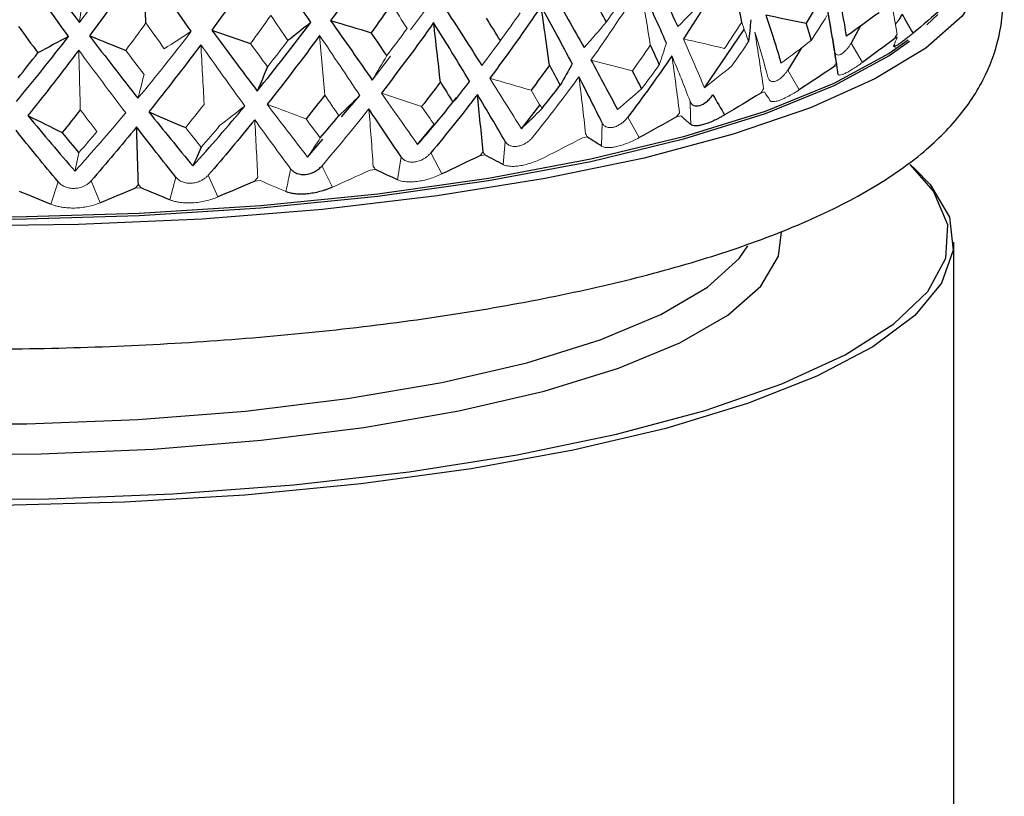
# Paper-space layout '_Dimetric' of a CAD drawing. Header units: millimetres. Extents: x -169 to 64, y -7 to 333.
# Tile 9 of 14: x 1 to 21, y 114 to 130. Entities that reach past the tile are written whole.
import ezdxf

# ---------------------------------------------------------------- set-up
doc = ezdxf.new("R2010")
doc.units = ezdxf.units.MM

psp = doc.layouts.new('_Dimetric')

# ---------------------------------------------------------------- linework, layer by layer
at = {"color": 144, "linetype": 'Continuous', "lineweight": 18}
for p, q in [((18.849, 129.863), (18.701, 130.688)), ((8.946, 129.947), (9.257, 130.357)), ((18.799, 129.775), (18.852, 129.803)), ((18.143, 129.286), (17.912, 129.678)), ((8.171, 128.927), (8.539, 129.411)), ((17.56, 129.197), (17.624, 129.223)), ((16.859, 128.729), (16.623, 129.128)), ((16.074, 128.662), (16.149, 128.686)), ((14.362, 128.178), (14.448, 128.2)), ((12.847, 128.055), (12.833, 127.584)), ((13.603, 127.757), (13.367, 128.171)), ((10.878, 127.678), (10.836, 127.208)), ((12.448, 127.752), (12.543, 127.77)), ((9.585, 127.017), (9.363, 127.446)), ((10.36, 127.389), (10.463, 127.405)), ((8.756, 127.366), (8.686, 126.898)), ((5.032, 126.551), (4.835, 126.993)), ((8.127, 127.095), (8.235, 127.107)), ((1.779, 126.858), (1.634, 126.401)), ((2.633, 126.429), (2.452, 126.877)), ((4.174, 126.953), (4.053, 126.491)), ((5.779, 126.874), (5.892, 126.883)), ((3.35, 126.729), (3.467, 126.734))]:
    psp.add_line(p, q, dxfattribs=at)
at = {"color": 7, "linetype": 'Continuous', "lineweight": 25}
for p, q in [((17.533, 129.775), (17.423, 130.429)), ((19.451, 130.05), (19.677, 130.258)), ((18.105, 130.027), (17.912, 129.678)), ((14.927, 128.771), (15.738, 129.956)), ((17.63, 129.185), (17.54, 129.776)), ((18.791, 129.653), (18.804, 129.589)), ((16.902, 129.581), (16.623, 129.128)), ((7.548, 128.176), (7.919, 128.614)), ((9.825, 128.491), (9.888, 128.57)), ((11.205, 127.937), (11.582, 128.419)), ((9.094, 127.615), (9.429, 128.022)), ((6.856, 127.361), (7.168, 127.728)), ((19.211, 127.123), (19.115, 127.212)), ((20, 91.615), (20, 125.633))]:
    psp.add_line(p, q, dxfattribs=at)
at = {"color": 7, "linetype": 'Continuous', "lineweight": 25, "flags": 128}
for points in [[(20.7, 131.202), (20.608, 130.903), (20.173, 130.229), (19.433, 129.575), (18.397, 128.949), (17.083, 128.363), (15.51, 127.825), (13.702, 127.342), (11.687, 126.922), (9.494, 126.572), (7.157, 126.297), (4.711, 126.101), (2.195, 125.987), (-0.355, 125.957)], [(19.074, 129.736), (18.688, 129.469), (17.563, 128.858), (16.161, 128.289), (14.504, 127.772), (12.619, 127.315), (10.535, 126.925), (8.284, 126.608), (5.903, 126.369), (3.428, 126.211), (0.9, 126.138), (-1.643, 126.151), (-4.159, 126.249), (-6.61, 126.43), (-8.957, 126.693), (-11.163, 127.032), (-13.192, 127.442), (-15.014, 127.918), (-16.599, 128.451), (-17.921, 129.032), (-18.962, 129.654), (-19.451, 130.05)], [(19.102, 129.71), (18.688, 129.421), (17.563, 128.81), (16.161, 128.241), (14.504, 127.724), (12.619, 127.267), (10.535, 126.877), (8.284, 126.56), (5.903, 126.32), (3.428, 126.163), (0.9, 126.09), (-1.643, 126.103), (-4.159, 126.201), (-6.61, 126.382), (-8.957, 126.644), (-11.163, 126.984), (-13.192, 127.394), (-15.014, 127.87), (-16.599, 128.402), (-17.921, 128.984), (-18.962, 129.606), (-19.324, 129.888)], [(-0.957, 120.404), (1.593, 120.415), (4.117, 120.513), (6.573, 120.697), (8.921, 120.964), (11.122, 121.308), (13.141, 121.726), (14.944, 122.209), (16.502, 122.75), (17.789, 123.339), (18.783, 123.969), (19.47, 124.627), (19.836, 125.303), (19.877, 125.986), (19.591, 126.665), (19.115, 127.212)], [(19.211, 127.123), (19.518, 126.802), (19.911, 126.137), (19.99, 125.465), (19.754, 124.795), (19.206, 124.138), (18.355, 123.505), (17.215, 122.905), (15.803, 122.349), (14.142, 121.844), (12.258, 121.399), (10.181, 121.021), (7.943, 120.716), (5.58, 120.488), (3.129, 120.341), (0.628, 120.277)], [(-14.75, 123.748), (-14.143, 123.453), (-12.823, 122.947), (-11.253, 122.496), (-9.464, 122.108), (-7.491, 121.791), (-5.372, 121.55), (-3.148, 121.39), (-0.864, 121.315), (1.438, 121.326), (3.712, 121.422), (5.913, 121.602), (7.999, 121.863), (9.93, 122.199), (11.667, 122.604)]]:
    psp.add_lwpolyline(points, dxfattribs=at)
at = {"color": 8, "linetype": 'Continuous', "lineweight": 25, "flags": 128}
for points in [[(11.667, 122.604), (13.177, 123.069), (14.431, 123.586), (15.404, 124.145), (16.077, 124.735), (16.437, 125.344), (16.495, 125.839)], [(-15.805, 125.545), (-15.634, 125.3), (-14.991, 124.713), (-14.043, 124.157), (-12.809, 123.642), (-11.314, 123.18), (-9.588, 122.78), (-7.668, 122.449), (-5.591, 122.195), (-3.401, 122.023), (-1.141, 121.935), (1.141, 121.935), (3.401, 122.023), (5.591, 122.195), (7.668, 122.449), (9.588, 122.78), (11.314, 123.18)], [(11.314, 123.18), (12.809, 123.642), (14.043, 124.157), (14.991, 124.713), (15.634, 125.3), (15.814, 125.559)]]:
    psp.add_lwpolyline(points, dxfattribs=at)
at = {"color": 7, "linetype": 'Continuous', "lineweight": 25}
for points, knots in [([(-20.786, 131.664), (-20.821, 131.584), (-20.977, 131.231), (-21.036, 130.483), (-20.893, 129.532), (-20.484, 128.657), (-19.88, 127.884), (-19.052, 127.165), (-17.948, 126.478), (-16.55, 125.837), (-14.901, 125.264), (-13.072, 124.774), (-11.091, 124.362), (-8.978, 124.026), (-6.756, 123.765), (-4.448, 123.58), (-2.084, 123.473), (0.305, 123.444), (2.689, 123.493), (5.036, 123.62), (7.316, 123.823), (9.499, 124.1), (11.56, 124.451), (13.474, 124.872), (15.223, 125.366), (16.796, 125.938), (18.185, 126.604), (19.294, 127.34), (20.118, 128.144), (20.671, 128.986), (20.986, 129.923), (21.044, 130.84), (20.874, 131.378), (20.806, 131.595)], [0, 0, 0, 0, 0.007083, 0.031622, 0.0575, 0.082992, 0.109927, 0.140411, 0.175814, 0.214506, 0.252749, 0.290008, 0.32659, 0.362745, 0.398633, 0.434353, 0.469971, 0.505538, 0.541092, 0.576663, 0.612286, 0.648006, 0.683882, 0.719998, 0.756485, 0.793548, 0.831524, 0.870846, 0.902337, 0.929542, 0.954648, 0.981724, 1, 1, 1, 1]), ([(18.95, 130.264), (18.934, 130.236), (18.904, 130.181), (18.857, 130.112), (18.828, 130.08), (18.813, 130.064)], [0, 0, 0, 0, 0.335417, 0.674391, 1, 1, 1, 1]), ([(19.172, 129.879), (19.155, 129.865), (19.121, 129.837), (19.074, 129.8), (19.034, 129.768), (18.982, 129.728), (18.923, 129.684), (18.864, 129.644), (18.819, 129.618), (18.79, 129.607), (18.775, 129.61), (18.779, 129.624), (18.781, 129.631)], [0, 0, 0, 0, 0.069164, 0.135573, 0.196509, 0.250205, 0.377022, 0.499747, 0.622613, 0.749559, 0.864328, 1, 1, 1, 1]), ([(14.637, 128.492), (14.641, 128.482), (14.649, 128.463), (14.673, 128.434), (14.724, 128.398), (14.828, 128.397), (14.95, 128.463), (15.028, 128.535), (15.071, 128.584), (15.091, 128.61), (15.101, 128.624)], [0, 0, 0, 0, 0.068735, 0.126229, 0.251156, 0.500283, 0.7491, 0.874618, 0.931709, 1, 1, 1, 1]), ([(15.339, 128.217), (15.317, 128.205), (15.276, 128.181), (15.216, 128.149), (15.161, 128.121), (15.09, 128.087), (15.003, 128.051), (14.906, 128.018), (14.819, 127.998), (14.749, 127.992), (14.688, 127.999), (14.664, 128.013), (14.65, 128.021)], [0, 0, 0, 0, 0.069164, 0.135573, 0.196509, 0.250205, 0.377022, 0.499747, 0.622613, 0.749559, 0.864328, 1, 1, 1, 1]), ([(6.51, 127.123), (6.519, 127.112), (6.536, 127.092), (6.577, 127.058), (6.66, 127.014), (6.811, 126.996), (6.97, 127.044), (7.066, 127.105), (7.115, 127.147), (7.137, 127.171), (7.149, 127.184)], [0, 0, 0, 0, 0.068735, 0.126229, 0.251156, 0.500283, 0.7491, 0.874618, 0.931709, 1, 1, 1, 1]), ([(7.36, 126.748), (7.338, 126.738), (7.294, 126.719), (7.228, 126.696), (7.166, 126.676), (7.082, 126.652), (6.976, 126.628), (6.847, 126.609), (6.723, 126.604), (6.61, 126.609), (6.504, 126.627), (6.446, 126.647), (6.414, 126.658)], [0, 0, 0, 0, 0.069164, 0.135573, 0.196509, 0.250205, 0.377022, 0.499747, 0.622613, 0.749559, 0.864328, 1, 1, 1, 1])]:
    psp.add_open_spline(points, degree=3, knots=knots, dxfattribs=at)
for points in [[(8.409, 131.702), (8.056, 131.171), (7.694, 130.649), (7.324, 130.138)], [(1.155, 131.527), (1.508, 131.04), (1.861, 130.564), (2.213, 130.098)], [(5.998, 131.473), (5.64, 130.953), (5.276, 130.443), (4.906, 129.943)], [(6.922, 130.099), (6.621, 130.547), (6.313, 131.005), (5.998, 131.473)], [(1.994, 129.815), (1.651, 130.284), (1.306, 130.762), (0.959, 131.251)], [(3.503, 131.322), (3.145, 130.814), (2.783, 130.315), (2.418, 129.827)], [(4.49, 129.918), (4.165, 130.376), (3.837, 130.844), (3.503, 131.322)], [(3.568, 130.087), (3.547, 130.499), (3.526, 130.91), (3.503, 131.322)], [(15.461, 131.293), (15.155, 130.775), (14.835, 130.265), (14.501, 129.764)], [(15.686, 130.105), (15.614, 130.501), (15.539, 130.897), (15.461, 131.293)], [(13.834, 131.156), (14.031, 130.766), (14.215, 130.385), (14.387, 130.013)], [(14.156, 129.677), (13.993, 130.052), (13.817, 130.437), (13.629, 130.831)], [(11.82, 130.749), (12.051, 130.351), (12.271, 129.963), (12.48, 129.586)], [(17.324, 130.63), (17.218, 130.448), (17.11, 130.266), (17, 130.086)], [(17.628, 130.789), (17.704, 130.456), (17.766, 130.132), (17.813, 129.816)], [(8.563, 130.474), (8.427, 130.278), (8.289, 130.084), (8.15, 129.89)], [(9.639, 130.407), (9.901, 130.002), (10.154, 129.607), (10.399, 129.222)], [(11.606, 130.429), (11.269, 129.932), (10.921, 129.443), (10.562, 128.964)], [(12.239, 129.257), (12.039, 129.638), (11.828, 130.029), (11.606, 130.429)], [(11.775, 129.229), (11.721, 129.629), (11.664, 130.029), (11.606, 130.429)], [(12.934, 130.108), (12.853, 130.256), (12.771, 130.405), (12.687, 130.555)], [(14.91, 130.551), (14.737, 130.369), (14.563, 130.19), (14.387, 130.013)], [(17.614, 129.283), (17.554, 129.665), (17.49, 130.047), (17.423, 130.429)], [(16.178, 130.251), (16.293, 129.916), (16.396, 129.589), (16.486, 129.271)], [(16.178, 130.251), (16.452, 130.195), (16.726, 130.14), (17, 130.086)], [(18.481, 130.297), (18.259, 130.135), (18.037, 129.974), (17.813, 129.816)], [(18.95, 130.264), (19.024, 130.136), (19.098, 130.007), (19.172, 129.879)], [(19.775, 130.388), (19.576, 130.217), (19.375, 130.047), (19.172, 129.879)], [(0.977, 130.015), (1.107, 129.835), (1.237, 129.657), (1.368, 129.48)], [(5.829, 128.704), (6.2, 129.159), (6.565, 129.624), (6.922, 130.099)], [(6.922, 130.099), (6.767, 129.975), (6.611, 129.852), (6.455, 129.729)], [(7.324, 130.138), (7.613, 129.724), (7.895, 129.32), (8.171, 128.927)], [(7.324, 130.138), (7.599, 130.054), (7.874, 129.972), (8.15, 129.89)], [(9.42, 130.095), (9.074, 129.608), (8.719, 129.131), (8.356, 128.663)], [(10.15, 128.901), (9.916, 129.289), (9.672, 129.687), (9.42, 130.095)], [(9.557, 128.889), (9.513, 129.291), (9.467, 129.693), (9.42, 130.095)], [(10.777, 129.731), (10.683, 129.882), (10.588, 130.034), (10.492, 130.187)], [(15.874, 130.154), (15.858, 130.005), (15.843, 129.857), (15.826, 129.71)], [(17.103, 129.732), (17.07, 129.848), (17.036, 129.966), (17, 130.086)], [(0.932, 128.488), (1.289, 128.92), (1.643, 129.362), (1.994, 129.815)], [(1.994, 129.815), (1.786, 129.703), (1.577, 129.591), (1.368, 129.48)], [(2.418, 129.827), (2.749, 129.393), (3.077, 128.97), (3.404, 128.557)], [(2.418, 129.827), (2.664, 129.727), (2.91, 129.628), (3.157, 129.53)], [(4.906, 129.943), (5.217, 129.52), (5.525, 129.107), (5.829, 128.704)], [(4.906, 129.943), (5.168, 129.852), (5.43, 129.761), (5.693, 129.67)], [(7.101, 129.832), (6.752, 129.356), (6.395, 128.89), (6.032, 128.434)], [(8.468, 129.425), (8.363, 129.579), (8.257, 129.734), (8.15, 129.89)], [(4.683, 129.645), (4.335, 129.18), (3.982, 128.725), (3.624, 128.281)], [(13.827, 129.636), (13.889, 129.501), (13.95, 129.368), (14.009, 129.235)], [(18.799, 129.775), (18.582, 129.61), (18.364, 129.447), (18.143, 129.286)], [(0.966, 128.971), (1.1, 129.139), (1.234, 129.309), (1.368, 129.48)], [(2.2, 129.536), (1.857, 129.082), (1.512, 128.638), (1.165, 128.205)], [(14.266, 129.417), (13.976, 128.995), (13.677, 128.579), (13.367, 128.171)], [(11.775, 129.229), (11.652, 129.057), (11.527, 128.887), (11.401, 128.718)], [(11.775, 129.229), (11.849, 129.092), (11.922, 128.957), (11.995, 128.822)], [(12.239, 129.257), (12.158, 129.111), (12.077, 128.966), (11.995, 128.822)], [(12.62, 129.332), (12.809, 128.987), (12.989, 128.651), (13.158, 128.325)], [(17.56, 129.197), (17.328, 129.039), (17.094, 128.883), (16.859, 128.729)], [(17.645, 129.052), (17.641, 129.108), (17.634, 129.165), (17.624, 129.223)], [(6.04, 129.195), (5.97, 129.028), (5.9, 128.865), (5.829, 128.704)], [(13.651, 128.75), (13.59, 128.87), (13.528, 128.991), (13.465, 129.114)], [(9.557, 128.889), (9.431, 128.722), (9.305, 128.556), (9.176, 128.391)], [(9.557, 128.889), (9.643, 128.75), (9.728, 128.612), (9.812, 128.475)], [(10.15, 128.901), (10.038, 128.758), (9.925, 128.616), (9.812, 128.475)], [(11.625, 128.348), (11.749, 128.505), (11.872, 128.663), (11.995, 128.822)], [(12.847, 128.055), (12.699, 128.36), (12.541, 128.673), (12.376, 128.994)], [(7.205, 128.623), (7.079, 128.46), (6.952, 128.298), (6.823, 128.137)], [(10.311, 128.633), (10.002, 128.229), (9.686, 127.834), (9.363, 127.446)], [(10.878, 127.678), (10.696, 127.988), (10.507, 128.307), (10.311, 128.633)], [(10.425, 127.468), (10.389, 127.856), (10.351, 128.245), (10.311, 128.633)], [(15.101, 128.624), (15.18, 128.489), (15.259, 128.353), (15.339, 128.217)], [(16.074, 128.662), (15.83, 128.512), (15.585, 128.364), (15.339, 128.217)], [(4.522, 127.18), (4.879, 127.576), (5.23, 127.983), (5.577, 128.399)], [(9.435, 128.014), (9.562, 128.166), (9.687, 128.32), (9.812, 128.475)], [(1.165, 128.205), (1.485, 127.818), (1.805, 127.441), (2.124, 127.074)], [(1.165, 128.205), (1.398, 128.089), (1.631, 127.974), (1.865, 127.859)], [(2.232, 128.322), (2.11, 128.167), (1.987, 128.012), (1.865, 127.859)], [(3.624, 128.281), (3.926, 127.904), (4.225, 127.537), (4.522, 127.18)], [(3.624, 128.281), (3.874, 128.173), (4.124, 128.065), (4.375, 127.959)], [(7.113, 127.75), (7.24, 127.899), (7.366, 128.049), (7.492, 128.2)], [(8.756, 127.366), (8.543, 127.682), (8.326, 128.007), (8.102, 128.34)], [(5.78, 128.12), (5.469, 127.736), (5.154, 127.36), (4.835, 126.993)], [(14.362, 128.178), (14.11, 128.036), (13.857, 127.896), (13.603, 127.757)], [(1.779, 126.858), (1.495, 127.199), (1.21, 127.548), (0.924, 127.906)], [(2.203, 127.453), (2.091, 127.587), (1.978, 127.723), (1.865, 127.859)], [(3.376, 127.974), (3.07, 127.6), (2.763, 127.234), (2.452, 126.877)], [(4.174, 126.953), (3.91, 127.285), (3.644, 127.625), (3.376, 127.974)], [(3.413, 126.801), (3.401, 127.192), (3.389, 127.583), (3.376, 127.974)], [(12.833, 127.584), (12.739, 127.645), (12.642, 127.707), (12.543, 127.77)], [(4.691, 127.563), (4.635, 127.433), (4.579, 127.305), (4.522, 127.18)], [(10.836, 127.208), (10.714, 127.272), (10.589, 127.338), (10.463, 127.405)], [(10.36, 127.389), (10.102, 127.263), (9.844, 127.139), (9.585, 127.017)], [(8.686, 126.898), (8.538, 126.966), (8.388, 127.036), (8.235, 127.107)], [(5.779, 126.874), (5.53, 126.765), (5.28, 126.657), (5.032, 126.551)], [(1.634, 126.401), (1.422, 126.487), (1.208, 126.574), (0.992, 126.663)], [(3.35, 126.729), (3.11, 126.627), (2.871, 126.527), (2.633, 126.429)], [(4.053, 126.491), (3.859, 126.571), (3.664, 126.652), (3.467, 126.734)]]:
    psp.add_open_spline(points, degree=3, dxfattribs=at)
at = {"color": 144, "linetype": 'Continuous', "lineweight": 18}
for points in [[(2.213, 130.098), (2.585, 130.584), (2.954, 131.081), (3.318, 131.588)], [(13.629, 130.831), (13.305, 130.322), (12.969, 129.823), (12.62, 129.332)], [(13.827, 129.636), (13.764, 130.034), (13.698, 130.432), (13.629, 130.831)], [(2.29, 130.692), (2.264, 130.491), (2.239, 130.293), (2.213, 130.098)], [(12.934, 130.108), (13.066, 130.298), (13.197, 130.49), (13.325, 130.682)], [(8.563, 130.474), (8.67, 130.306), (8.776, 130.139), (8.88, 129.973)], [(6.108, 130.241), (5.971, 130.049), (5.833, 129.859), (5.693, 129.67)], [(6.108, 130.241), (6.225, 130.069), (6.34, 129.898), (6.455, 129.729)], [(10.777, 129.731), (10.913, 129.917), (11.048, 130.104), (11.181, 130.292)], [(17.103, 129.732), (17.211, 129.899), (17.317, 130.068), (17.421, 130.238)], [(3.568, 130.087), (3.431, 129.9), (3.294, 129.714), (3.157, 129.53)], [(3.568, 130.087), (3.692, 129.911), (3.816, 129.737), (3.939, 129.564)], [(12.934, 130.108), (12.784, 129.932), (12.633, 129.757), (12.48, 129.586)], [(15.686, 130.105), (15.572, 129.926), (15.457, 129.748), (15.34, 129.571)], [(15.686, 130.105), (15.734, 129.972), (15.781, 129.841), (15.826, 129.71)], [(3.404, 128.557), (3.771, 129), (4.133, 129.454), (4.49, 129.918)], [(4.49, 129.918), (4.307, 129.799), (4.123, 129.681), (3.939, 129.564)], [(7.919, 128.614), (7.653, 129.01), (7.381, 129.416), (7.101, 129.832)], [(7.205, 128.623), (7.172, 129.026), (7.137, 129.429), (7.101, 129.832)], [(8.468, 129.425), (8.607, 129.607), (8.744, 129.789), (8.88, 129.973)], [(16.22, 128.983), (16.143, 129.281), (16.055, 129.586), (15.957, 129.898)], [(16.132, 128.746), (16.076, 129.13), (16.018, 129.514), (15.957, 129.898)], [(18.781, 129.631), (18.808, 129.688), (18.831, 129.745), (18.852, 129.803)], [(18.849, 129.863), (18.833, 129.833), (18.816, 129.804), (18.799, 129.775)], [(5.577, 128.399), (5.284, 128.804), (4.986, 129.22), (4.683, 129.645)], [(4.752, 128.433), (4.73, 128.837), (4.707, 129.241), (4.683, 129.645)], [(6.04, 129.195), (5.925, 129.352), (5.809, 129.51), (5.693, 129.67)], [(6.04, 129.195), (6.18, 129.372), (6.318, 129.55), (6.455, 129.729)], [(10.777, 129.731), (10.652, 129.559), (10.526, 129.389), (10.399, 129.222)], [(13.827, 129.636), (13.708, 129.461), (13.587, 129.287), (13.465, 129.114)], [(14.156, 129.677), (14.107, 129.529), (14.058, 129.382), (14.009, 129.235)], [(14.501, 129.764), (14.654, 129.424), (14.796, 129.093), (14.927, 128.771)], [(14.501, 129.764), (14.78, 129.699), (15.06, 129.635), (15.34, 129.571)], [(15.486, 129.213), (15.601, 129.378), (15.714, 129.543), (15.826, 129.71)], [(17.103, 129.732), (16.899, 129.576), (16.693, 129.422), (16.486, 129.271)], [(3.156, 128.26), (2.84, 128.675), (2.521, 129.1), (2.2, 129.536)], [(2.232, 128.322), (2.222, 128.726), (2.211, 129.131), (2.2, 129.536)], [(3.528, 129.042), (3.404, 129.204), (3.28, 129.366), (3.157, 129.53)], [(8.468, 129.425), (8.37, 129.256), (8.271, 129.09), (8.171, 128.927)], [(14.637, 128.492), (14.523, 128.793), (14.399, 129.101), (14.266, 129.417)], [(14.423, 128.261), (14.373, 128.646), (14.321, 129.032), (14.266, 129.417)], [(12.62, 129.332), (12.901, 129.259), (13.183, 129.186), (13.465, 129.114)], [(13.651, 128.75), (13.772, 128.911), (13.891, 129.072), (14.009, 129.235)], [(15.486, 129.213), (15.301, 129.064), (15.114, 128.916), (14.927, 128.771)], [(17.614, 129.283), (17.596, 129.254), (17.578, 129.225), (17.56, 129.197)], [(17.614, 129.283), (17.618, 129.263), (17.621, 129.243), (17.624, 129.223)], [(3.528, 129.042), (3.487, 128.878), (3.446, 128.716), (3.404, 128.557)], [(10.562, 128.964), (10.784, 128.612), (10.999, 128.27), (11.205, 127.937)], [(10.562, 128.964), (10.841, 128.881), (11.121, 128.799), (11.401, 128.718)], [(12.376, 128.994), (12.074, 128.58), (11.764, 128.175), (11.445, 127.777)], [(12.512, 127.832), (12.469, 128.219), (12.423, 128.607), (12.376, 128.994)], [(7.205, 128.623), (7.301, 128.481), (7.397, 128.34), (7.492, 128.2)], [(7.919, 128.614), (7.777, 128.475), (7.635, 128.337), (7.492, 128.2)], [(8.356, 128.663), (8.608, 128.304), (8.855, 127.954), (9.094, 127.615)], [(8.356, 128.663), (8.629, 128.572), (8.903, 128.481), (9.176, 128.391)], [(11.625, 128.348), (11.551, 128.47), (11.476, 128.594), (11.401, 128.718)], [(13.651, 128.75), (13.488, 128.606), (13.323, 128.464), (13.158, 128.325)], [(16.132, 128.746), (16.112, 128.718), (16.093, 128.69), (16.074, 128.662)], [(16.262, 128.513), (16.227, 128.57), (16.19, 128.627), (16.149, 128.686)], [(4.752, 128.433), (4.627, 128.274), (4.501, 128.116), (4.375, 127.959)], [(5.577, 128.399), (5.407, 128.265), (5.237, 128.133), (5.066, 128)], [(6.032, 128.434), (6.311, 128.067), (6.586, 127.709), (6.856, 127.361)], [(6.032, 128.434), (6.296, 128.334), (6.559, 128.235), (6.823, 128.137)], [(14.65, 128.021), (14.646, 128.179), (14.641, 128.336), (14.637, 128.492)], [(2.124, 127.074), (2.471, 127.46), (2.815, 127.855), (3.156, 128.26)], [(2.232, 128.322), (2.345, 128.173), (2.457, 128.026), (2.57, 127.879)], [(8.102, 128.34), (7.79, 127.947), (7.472, 127.561), (7.149, 127.184)], [(8.191, 127.172), (8.163, 127.561), (8.134, 127.951), (8.102, 128.34)], [(9.435, 128.014), (9.35, 128.138), (9.264, 128.264), (9.176, 128.391)], [(11.625, 128.348), (11.486, 128.209), (11.346, 128.072), (11.205, 127.937)], [(14.423, 128.261), (14.403, 128.233), (14.382, 128.205), (14.362, 128.178)], [(14.65, 128.021), (14.586, 128.08), (14.518, 128.139), (14.448, 128.2)], [(4.691, 127.563), (4.817, 127.707), (4.942, 127.853), (5.066, 128)], [(6.51, 127.123), (6.271, 127.447), (6.027, 127.779), (5.78, 128.12)], [(5.843, 126.949), (5.823, 127.339), (5.802, 127.729), (5.78, 128.12)], [(7.113, 127.75), (7.017, 127.878), (6.921, 128.006), (6.823, 128.137)], [(9.435, 128.014), (9.322, 127.878), (9.209, 127.745), (9.094, 127.615)], [(2.203, 127.453), (2.326, 127.594), (2.448, 127.736), (2.57, 127.879)], [(4.691, 127.563), (4.586, 127.693), (4.481, 127.825), (4.375, 127.959)], [(12.512, 127.832), (12.522, 127.812), (12.533, 127.791), (12.543, 127.77)], [(7.113, 127.75), (7.028, 127.618), (6.942, 127.489), (6.856, 127.361)], [(12.448, 127.752), (12.192, 127.618), (11.934, 127.486), (11.676, 127.355)], [(2.203, 127.453), (2.177, 127.325), (2.15, 127.198), (2.124, 127.074)], [(10.425, 127.468), (10.403, 127.441), (10.382, 127.415), (10.36, 127.389)], [(10.425, 127.468), (10.437, 127.447), (10.45, 127.426), (10.463, 127.405)], [(6.414, 126.658), (6.447, 126.813), (6.479, 126.968), (6.51, 127.123)], [(7.149, 127.184), (7.219, 127.039), (7.289, 126.893), (7.36, 126.748)], [(8.127, 127.095), (7.871, 126.978), (7.616, 126.862), (7.36, 126.748)], [(8.191, 127.172), (8.206, 127.15), (8.221, 127.129), (8.235, 127.107)], [(3.413, 126.801), (3.392, 126.777), (3.371, 126.753), (3.35, 126.729)], [(3.413, 126.801), (3.431, 126.779), (3.449, 126.756), (3.467, 126.734)], [(5.843, 126.949), (5.822, 126.924), (5.8, 126.899), (5.779, 126.874)], [(6.414, 126.658), (6.242, 126.731), (6.068, 126.806), (5.892, 126.883)]]:
    psp.add_open_spline(points, degree=3, dxfattribs=at)
for points, knots in [([(17.912, 129.678), (17.901, 129.659), (17.879, 129.623), (17.843, 129.574), (17.8, 129.524), (17.751, 129.478), (17.699, 129.445), (17.653, 129.432), (17.616, 129.441), (17.588, 129.468), (17.58, 129.503), (17.576, 129.52)], [0, 0, 0, 0, 0.083196, 0.165851, 0.250211, 0.374779, 0.499889, 0.625105, 0.749882, 0.875577, 1, 1, 1, 1]), ([(17.645, 129.052), (17.647, 129.047), (17.649, 129.037), (17.663, 129.029), (17.688, 129.028), (17.728, 129.037), (17.788, 129.061), (17.862, 129.099), (17.948, 129.151), (18.042, 129.213), (18.11, 129.262), (18.143, 129.286)], [0, 0, 0, 0, 0.081752, 0.164931, 0.250654, 0.376507, 0.500448, 0.624254, 0.749972, 0.877224, 1, 1, 1, 1]), ([(16.623, 129.128), (16.611, 129.111), (16.587, 129.075), (16.546, 129.027), (16.498, 128.979), (16.441, 128.934), (16.38, 128.904), (16.324, 128.892), (16.277, 128.902), (16.239, 128.93), (16.227, 128.965), (16.22, 128.983)], [0, 0, 0, 0, 0.083196, 0.165851, 0.250211, 0.374779, 0.499889, 0.625105, 0.749882, 0.875577, 1, 1, 1, 1]), ([(16.262, 128.513), (16.266, 128.508), (16.275, 128.497), (16.299, 128.49), (16.336, 128.487), (16.388, 128.494), (16.462, 128.516), (16.549, 128.552), (16.646, 128.601), (16.751, 128.66), (16.823, 128.706), (16.859, 128.729)], [0, 0, 0, 0, 0.081752, 0.164931, 0.250654, 0.376507, 0.500448, 0.624254, 0.749972, 0.877224, 1, 1, 1, 1]), ([(13.367, 128.171), (13.353, 128.154), (13.326, 128.12), (13.279, 128.076), (13.221, 128.03), (13.151, 127.99), (13.074, 127.964), (13, 127.956), (12.936, 127.97), (12.881, 128.001), (12.859, 128.037), (12.847, 128.055)], [0, 0, 0, 0, 0.083196, 0.165851, 0.250211, 0.374779, 0.499889, 0.625105, 0.749882, 0.875577, 1, 1, 1, 1]), ([(11.445, 127.777), (11.431, 127.76), (11.403, 127.727), (11.353, 127.684), (11.292, 127.641), (11.217, 127.603), (11.133, 127.579), (11.052, 127.574), (10.98, 127.589), (10.918, 127.622), (10.891, 127.659), (10.878, 127.678)], [0, 0, 0, 0, 0.083196, 0.165851, 0.250211, 0.374779, 0.499889, 0.625105, 0.749882, 0.875577, 1, 1, 1, 1]), ([(12.833, 127.584), (12.843, 127.579), (12.864, 127.567), (12.907, 127.558), (12.965, 127.552), (13.041, 127.555), (13.14, 127.572), (13.248, 127.601), (13.364, 127.644), (13.484, 127.695), (13.564, 127.736), (13.603, 127.757)], [0, 0, 0, 0, 0.081752, 0.164931, 0.250654, 0.376507, 0.500448, 0.624254, 0.749972, 0.877224, 1, 1, 1, 1]), ([(9.363, 127.446), (9.348, 127.43), (9.32, 127.398), (9.268, 127.356), (9.204, 127.315), (9.126, 127.279), (9.036, 127.258), (8.949, 127.256), (8.87, 127.274), (8.802, 127.309), (8.771, 127.347), (8.756, 127.366)], [0, 0, 0, 0, 0.083196, 0.165851, 0.250211, 0.374779, 0.499889, 0.625105, 0.749882, 0.875577, 1, 1, 1, 1]), ([(10.836, 127.208), (10.849, 127.202), (10.875, 127.19), (10.926, 127.179), (10.994, 127.171), (11.081, 127.172), (11.189, 127.185), (11.306, 127.211), (11.43, 127.249), (11.555, 127.297), (11.636, 127.336), (11.676, 127.355)], [0, 0, 0, 0, 0.081752, 0.164931, 0.250654, 0.376507, 0.500448, 0.624254, 0.749972, 0.877224, 1, 1, 1, 1]), ([(4.835, 126.993), (4.82, 126.978), (4.792, 126.948), (4.739, 126.909), (4.673, 126.872), (4.59, 126.841), (4.493, 126.826), (4.397, 126.83), (4.309, 126.853), (4.23, 126.893), (4.193, 126.933), (4.174, 126.953)], [0, 0, 0, 0, 0.083196, 0.165851, 0.250211, 0.374779, 0.499889, 0.625105, 0.749882, 0.875577, 1, 1, 1, 1]), ([(8.686, 126.898), (8.702, 126.891), (8.734, 126.878), (8.793, 126.865), (8.868, 126.855), (8.964, 126.853), (9.082, 126.863), (9.206, 126.885), (9.335, 126.919), (9.463, 126.963), (9.545, 126.999), (9.585, 127.017)], [0, 0, 0, 0, 0.081752, 0.164931, 0.250654, 0.376507, 0.500448, 0.624254, 0.749972, 0.877224, 1, 1, 1, 1]), ([(2.452, 126.877), (2.438, 126.862), (2.411, 126.833), (2.359, 126.796), (2.292, 126.761), (2.209, 126.733), (2.11, 126.721), (2.013, 126.728), (1.921, 126.754), (1.839, 126.796), (1.799, 126.838), (1.779, 126.858)], [0, 0, 0, 0, 0.083196, 0.165851, 0.250211, 0.374779, 0.499889, 0.625105, 0.749882, 0.875577, 1, 1, 1, 1]), ([(1.634, 126.401), (1.657, 126.393), (1.702, 126.376), (1.778, 126.356), (1.873, 126.338), (1.988, 126.326), (2.121, 126.323), (2.256, 126.333), (2.389, 126.355), (2.518, 126.386), (2.595, 126.415), (2.633, 126.429)], [0, 0, 0, 0, 0.081752, 0.164931, 0.250654, 0.376507, 0.500448, 0.624254, 0.749972, 0.877224, 1, 1, 1, 1]), ([(4.053, 126.491), (4.073, 126.484), (4.115, 126.468), (4.186, 126.451), (4.276, 126.436), (4.386, 126.427), (4.516, 126.429), (4.649, 126.443), (4.782, 126.469), (4.913, 126.504), (4.993, 126.535), (5.032, 126.551)], [0, 0, 0, 0, 0.0817521, 0.1649313, 0.2506544, 0.3765067, 0.5004479, 0.6242539, 0.7499719, 0.8772243, 1, 1, 1, 1])]:
    psp.add_open_spline(points, degree=3, knots=knots, dxfattribs=at)

doc.saveas('drawing.dxf')
